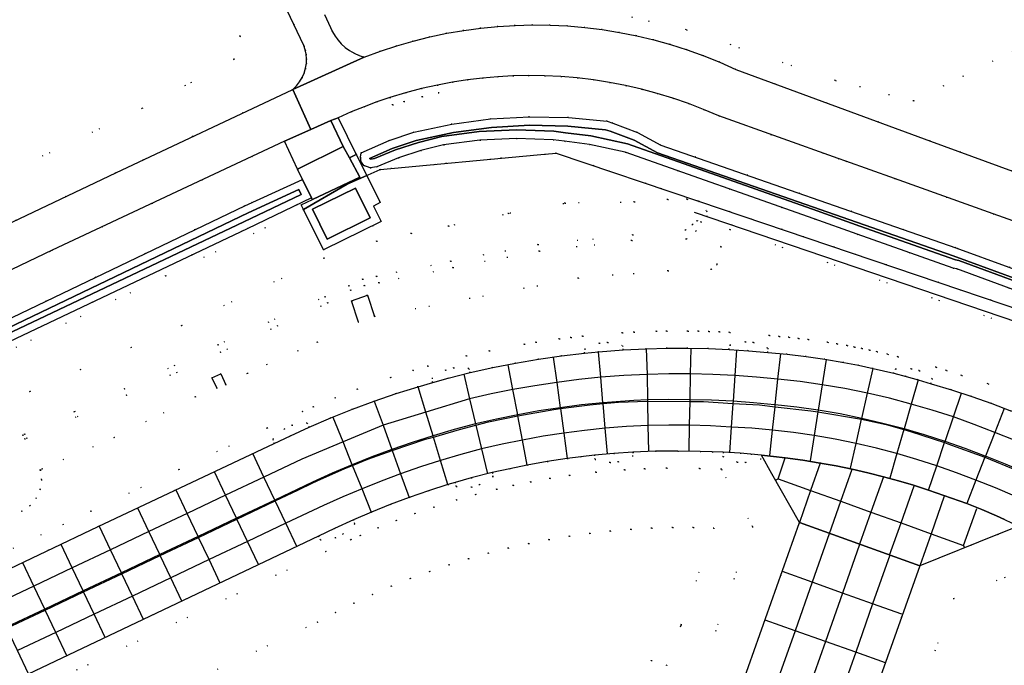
# Model space of a CAD drawing. Header units: metres. Extents: x 174791 to 179073, y 406431 to 409043.
# Tile 177 of 256: x 176358 to 176474, y 408339 to 408415. Entities that reach past the tile are written whole.
import ezdxf

# ---------------------------------------------------------------- set-up
doc = ezdxf.new("R2010")
doc.units = ezdxf.units.M
doc.linetypes.add('DOT', pattern=[6.35, 0, -6.35])
for name, color, linetype in [('ondersteunendwaterdeel_oever_slootkant', 254, 'Continuous'), ('panden', 254, 'Continuous'), ('scheiding_doorgang', 254, 'Continuous'), ('scheiding_faunaraster', 254, 'Continuous'), ('scheiding_hek', 254, 'Continuous'), ('scheiding_muur', 254, 'Continuous'), ('terreindeelbegroeid', 254, 'DOT'), ('terreindeelonbegroeid', 254, 'DOT'), ('waterdeel', 254, 'Continuous'), ('wegdeel_rijbaan', 254, 'Continuous'), ('wegdeel_rolbaan', 254, 'Continuous'), ('wegdeel_voetpad', 254, 'Continuous'), ('weginrichtingselement_markering_vliegtuigverharding', 254, 'Continuous'), ('weginrichtingselement_voeg_vliegtuigverharding', 254, 'Continuous')]:
    doc.layers.add(name, color=color, linetype=linetype)

msp = doc.modelspace()

# ---------------------------------------------------------------- linework, layer by layer
at = {"layer": 'ondersteunendwaterdeel_oever_slootkant'}
for points in [[(176479.51, 408381.389, 0), (176468.17, 408385.577, 0), (176467.758, 408385.647, 0), (176456.511, 408389.625, 0), (176451.501, 408391.397, 0), (176429.37, 408399.225, 0), (176425.173, 408400.12, 0), (176422.235, 408400.488, 0), (176420.916, 408400.653, 0), (176416.628, 408400.821, 0), (176412.342, 408400.622, 0), (176408.088, 408400.058, 0), (176405.423, 408399.393, 0), (176402.814, 408398.538, 0), (176400.273, 408397.497, 0), (176399.498, 408397.385, 0), (176398.758, 408397.64, 0), (176398.456, 408398.086, 0), (176398.347, 408398.615, 0), (176398.449, 408399.144, 0), (176401.721, 408400.58, 0), (176404.618, 408401.553, 0), (176409.076, 408402.499, 0), (176413.594, 408403.102, 0), (176418.144, 408403.358, 0), (176422.701, 408403.265, 0), (176427.237, 408402.825, 0), (176427.928, 408402.619, 0), (176430.817, 408401.51, 0), (176433.545, 408400.047, 0), (176468.086, 408388.018, 0), (176480.485, 408383.514, 0)], [(176479.51, 408381.39, 0), (176468.17, 408385.577, 0), (176467.758, 408385.647, 0), (176456.511, 408389.625, 0), (176451.501, 408391.397, 0), (176429.37, 408399.225, 0), (176425.173, 408400.12, 0), (176422.235, 408400.488, 0), (176420.916, 408400.653, 0), (176416.628, 408400.821, 0), (176412.342, 408400.622, 0), (176408.088, 408400.058, 0), (176405.423, 408399.393, 0), (176402.814, 408398.538, 0), (176400.273, 408397.497, 0), (176399.498, 408397.385, 0), (176398.758, 408397.64, 0), (176398.456, 408398.086, 0), (176398.347, 408398.615, 0), (176398.449, 408399.144, 0), (176401.721, 408400.58, 0), (176404.618, 408401.553, 0), (176409.076, 408402.499, 0), (176413.594, 408403.102, 0), (176418.144, 408403.358, 0), (176422.701, 408403.265, 0), (176427.237, 408402.825, 0), (176427.928, 408402.619, 0), (176430.817, 408401.51, 0), (176433.545, 408400.047, 0), (176468.086, 408388.018, 0), (176480.485, 408383.514, 0)], [(176480.144, 408382.574, 0), (176467.751, 408387.076, 0), (176433.142, 408399.128, 0), (176430.4, 408400.599, 0), (176427.606, 408401.672, 0), (176427.044, 408401.839, 0), (176422.642, 408402.266, 0), (176418.162, 408402.357, 0), (176413.688, 408402.106, 0), (176409.246, 408401.513, 0), (176404.882, 408400.587, 0), (176402.082, 408399.646, 0), (176399.409, 408398.473, 0), (176399.595, 408398.409, 0), (176400.008, 408398.469, 0), (176402.468, 408399.477, 0), (176405.146, 408400.354, 0), (176407.901, 408401.042, 0), (176412.253, 408401.619, 0), (176416.624, 408401.822, 0), (176420.998, 408401.651, 0), (176422.359, 408401.48, 0), (176425.34, 408401.107, 0), (176429.642, 408400.189, 0), (176451.834, 408392.34, 0), (176456.845, 408390.568, 0), (176465.122, 408387.64, 0), (176468.01, 408386.619, 0), (176468.429, 408386.547, 0), (176479.856, 408382.328, 0)], [(176480.144, 408382.574, 0), (176467.751, 408387.076, 0), (176433.142, 408399.129, 0), (176430.4, 408400.599, 0), (176427.606, 408401.672, 0), (176427.044, 408401.839, 0), (176422.642, 408402.266, 0), (176418.162, 408402.357, 0), (176413.688, 408402.106, 0), (176409.246, 408401.513, 0), (176404.882, 408400.587, 0), (176402.082, 408399.646, 0), (176399.409, 408398.473, 0), (176399.595, 408398.409, 0), (176400.008, 408398.469, 0), (176402.468, 408399.477, 0), (176405.146, 408400.355, 0), (176407.901, 408401.042, 0), (176412.253, 408401.619, 0), (176416.624, 408401.822, 0), (176420.998, 408401.651, 0), (176422.359, 408401.48, 0), (176425.34, 408401.107, 0), (176429.642, 408400.189, 0), (176451.834, 408392.34, 0), (176456.845, 408390.568, 0), (176465.122, 408387.64, 0), (176468.01, 408386.619, 0), (176468.429, 408386.547, 0), (176479.856, 408382.328, 0)]]:
    msp.add_polyline3d(points, dxfattribs=at)
for points in [[(176392.63, 408393.859, 0), (176385.085, 408390.263, 0), (176349.46, 408373.365, 0), (176343.822, 408370.862, 0), (176342.93, 408370.785, 0), (176342.216, 408371.883, 0), (176342.731, 408372.761, 0), (176349.812, 408376.147, 0), (176384.816, 408392.943, 0), (176391.567, 408396.019, 0)], [(176343.595, 408371.746, 0), (176349.084, 408374.183, 0), (176384.698, 408391.076, 0), (176391.42, 408394.279, 0), (176391.145, 408394.838, 0), (176385.197, 408392.128, 0), (176350.201, 408375.335, 0), (176343.368, 408372.068, 0), (176343.274, 408371.907, 0), (176343.39, 408371.728, 0)]]:
    msp.add_polyline3d(points, close=True, dxfattribs=at)
at = {"layer": 'panden'}
msp.add_polyline3d([(176394.467, 408389.048, 0), (176392.754, 408392.53, 0), (176397.777, 408394.993, 0), (176399.489, 408391.512, 0)], close=True, dxfattribs=at)
at = {"layer": 'scheiding_doorgang'}
msp.add_line((176396.815, 408395.459), (176400.652, 408397.191), dxfattribs=at)
at = {"layer": 'scheiding_faunaraster'}
msp.add_line((176435.923, 408343.929), (176435.822, 408343.717), dxfattribs=at)
at = {"layer": 'scheiding_hek'}
msp.add_polyline3d([(176400.652, 408397.191, 0), (176419.053, 408398.891, 0), (176421.28, 408399.097, 0), (176437.945, 408393.495, 0), (176496.634, 408373.635, 0), (176510.12, 408371.743, 0), (176514.884, 408370.033, 0), (176576.226, 408348.01, 0), (176576.894, 408347.784, 0), (176577.148, 408347.061, 0), (176584.676, 408328.561, 0), (176584.804, 408328.247, 0)], dxfattribs=at)
at = {"layer": 'scheiding_muur'}
for points in [[(176437.415, 408392.201, 0), (176496.058, 408372.249, 0), (176509.967, 408370.384, 0), (176514.413, 408368.782, 0), (176575.811, 408346.658, 0), (176583.805, 408326.046, 0)], [(176398.149, 408379.318, 0), (176397.32, 408381.816, 0), (176399.169, 408382.465, 0), (176400.011, 408379.989, 0)], [(176381.567, 408371.59, 0), (176380.962, 408372.806, 0), (176382.032, 408373.292, 0), (176382.583, 408371.989, 0)]]:
    msp.add_polyline3d(points, dxfattribs=at)
at = {"layer": 'terreindeelbegroeid'}
for points in [[(176495.463, 408421.472, 0), (176463.135, 408405.212, 0), (176453.961, 408407.602, 0), (176436.532, 408413.538, 0), (176425.775, 408416.016, 0), (176417.573, 408416.615, 0), (176407.886, 408416.989, 0), (176403.784, 408427.834, 0), (176422.111, 408436.779, 0), (176470.574, 408458.703, 0), (176472.262, 408458.839, 0), (176500, 408471.92, 0)], [(176425.775, 408416.016, 0), (176436.532, 408413.538, 0), (176453.961, 408407.602, 0), (176463.135, 408405.212, 0), (176495.463, 408421.472, 0)], [(176387.791, 408420.009, 0), (176391.741, 408411.688, 0), (176391.904, 408411.185, 0), (176392.008, 408410.666, 0), (176392.051, 408410.139, 0), (176392.033, 408409.611, 0), (176391.94, 408409.031, 0), (176391.773, 408408.467, 0), (176391.534, 408407.93, 0), (176391.228, 408407.428, 0), (176390.86, 408406.97, 0), (176390.436, 408406.563, 0), (176369.708, 408396.8, 0), (176342.364, 408383.797, 0)], [(176382.205, 408418.081, 0), (176384.279, 408412.769, 0), (176383.562, 408410.056, 0), (176372.819, 408404.343, 0), (176321.215, 408379.675, 0), (176315.047, 408381.635, 0), (176311.866, 408386.832, 0), (176298.316, 408382.454, 0), (176294.475, 408384.724, 0), (176261.837, 408368.054, 0), (176261.134, 408362.843, 0), (176258.166, 408357.312, 0), (176239.745, 408349.548, 0), (176235.18, 408353.67, 0), (176211.068, 408338.621, 0), (176207.428, 408333.726, 0), (176185.668, 408316.967, 0), (176168.293, 408306.439, 0), (176137.384, 408292.176, 0), (176068.718, 408257.561, 0)], [(176068.718, 408257.561, 0), (176137.384, 408292.176, 0), (176168.293, 408306.439, 0), (176185.668, 408316.967, 0), (176207.428, 408333.726, 0), (176211.068, 408338.621, 0), (176235.18, 408353.67, 0), (176239.745, 408349.548, 0), (176258.166, 408357.312, 0), (176261.134, 408362.843, 0), (176261.837, 408368.054, 0), (176294.475, 408384.724, 0), (176298.316, 408382.454, 0), (176311.866, 408386.832, 0), (176315.047, 408381.635, 0), (176321.215, 408379.675, 0), (176372.819, 408404.343, 0), (176383.562, 408410.056, 0), (176384.279, 408412.769, 0), (176382.205, 408418.081, 0)], [(176474.706, 408396.978, 0), (176465.117, 408400.492, 0), (176442.317, 408408.901, 0), (176440.447, 408409.732, 0), (176438.547, 408410.493, 0), (176436.62, 408411.184, 0), (176434.669, 408411.803, 0), (176432.696, 408412.35, 0), (176430.705, 408412.824, 0), (176428.698, 408413.224, 0), (176426.677, 408413.549, 0), (176424.645, 408413.8, 0), (176422.606, 408413.975, 0), (176420.561, 408414.076, 0), (176418.515, 408414.1, 0), (176416.468, 408414.049, 0), (176414.458, 408413.926, 0), (176412.453, 408413.729, 0), (176410.456, 408413.459, 0), (176408.471, 408413.118, 0), (176406.499, 408412.704, 0), (176404.544, 408412.219, 0), (176402.607, 408411.663, 0), (176400.692, 408411.038, 0), (176398.786, 408410.338, 0), (176398.204, 408410.533, 0), (176397.631, 408410.786, 0), (176397.089, 408411.1, 0), (176396.584, 408411.47, 0), (176396.121, 408411.892, 0), (176395.735, 408412.326, 0), (176395.394, 408412.797, 0), (176395.103, 408413.299, 0), (176394.153, 408415.321, 0)], [(176480.485, 408383.514, 0), (176468.086, 408388.018, 0), (176433.545, 408400.047, 0), (176430.817, 408401.51, 0), (176427.928, 408402.619, 0), (176427.237, 408402.825, 0), (176422.701, 408403.265, 0), (176418.144, 408403.358, 0), (176413.594, 408403.102, 0), (176409.076, 408402.499, 0), (176404.618, 408401.553, 0), (176401.721, 408400.58, 0), (176398.449, 408399.144, 0), (176397.875, 408398.946, 0), (176395.737, 408403.243, 0), (176397.288, 408403.924, 0), (176398.781, 408404.53, 0), (176400.292, 408405.091, 0), (176401.818, 408405.606, 0), (176402.129, 408404.734, 0), (176403.465, 408405.123, 0), (176405.611, 408405.705, 0), (176407.553, 408406.129, 0), (176407.374, 408407.067, 0), (176409.126, 408407.399, 0), (176410.889, 408407.673, 0), (176412.66, 408407.888, 0), (176414.437, 408408.045, 0), (176416.219, 408408.142, 0), (176418.002, 408408.18, 0), (176419.916, 408408.155, 0), (176421.828, 408408.062, 0), (176423.735, 408407.902, 0), (176425.635, 408407.673, 0), (176427.526, 408407.377, 0), (176429.405, 408407.014, 0), (176431.27, 408406.584, 0), (176433.119, 408406.088, 0), (176434.949, 408405.527, 0), (176436.758, 408404.901, 0), (176438.543, 408404.211, 0), (176440.302, 408403.458, 0), (176454.287, 408398.469, 0), (176455.18, 408398.154, 0), (176460.877, 408396.143, 0), (176472.432, 408392.004, 0), (176486.741, 408386.943, 0)], [(176496.634, 408373.635, 0), (176437.945, 408393.495, 0), (176421.28, 408399.097, 0), (176400.652, 408397.191, 0), (176399.097, 408396.489, 0), (176397.875, 408398.946, 0), (176398.449, 408399.144, 0), (176398.347, 408398.615, 0), (176398.456, 408398.086, 0), (176398.758, 408397.64, 0), (176399.498, 408397.385, 0), (176400.273, 408397.497, 0), (176402.814, 408398.538, 0), (176405.423, 408399.393, 0), (176408.088, 408400.058, 0), (176412.342, 408400.622, 0), (176416.628, 408400.821, 0), (176420.916, 408400.653, 0), (176422.235, 408400.488, 0), (176425.173, 408400.12, 0), (176429.37, 408399.225, 0), (176451.501, 408391.397, 0), (176456.511, 408389.625, 0), (176467.758, 408385.647, 0), (176468.17, 408385.577, 0), (176479.51, 408381.389, 0)], [(176342.3, 408368.857, 0), (176375.559, 408384.758, 0), (176391.684, 408392.511, 0), (176394.016, 408387.768, 0), (176400.78, 408391.086, 0), (176399.893, 408392.898, 0), (176400.674, 408393.32, 0), (176399.097, 408396.489, 0), (176400.652, 408397.191, 0), (176421.28, 408399.097, 0), (176437.945, 408393.495, 0), (176436.601, 408393.71, 0), (176434.335, 408393.664, 0), (176430.425, 408393.4, 0), (176422.326, 408393.249, 0), (176415.713, 408392.04, 0), (176408.7, 408390.558, 0), (176404.314, 408389.709, 0), (176400.268, 408388.787, 0), (176394.088, 408386.803, 0), (176377.434, 408378.936, 0), (176359.663, 408371.211, 0), (176357.319, 408370.228, 0)], [(176357.319, 408370.228, 0), (176359.663, 408371.211, 0), (176377.434, 408378.936, 0), (176394.088, 408386.803, 0), (176400.268, 408388.787, 0), (176404.314, 408389.709, 0), (176408.7, 408390.558, 0), (176415.713, 408392.04, 0), (176422.326, 408393.249, 0), (176430.425, 408393.4, 0), (176434.335, 408393.664, 0), (176436.601, 408393.71, 0), (176437.945, 408393.495, 0), (176438.893, 408392.343, 0), (176438.95, 408391.679, 0), (176441.874, 408390.684, 0), (176441.606, 408390.167, 0), (176440.557, 408388.147, 0), (176440.116, 408386.072, 0), (176439.434, 408385.499, 0), (176434.379, 408385.339, 0), (176423.864, 408384.485, 0), (176400.011, 408379.989, 0), (176399.169, 408382.465, 0), (176397.32, 408381.816, 0), (176398.149, 408379.318, 0), (176393.315, 408376.995, 0), (176385.117, 408373.337, 0), (176382.583, 408371.989, 0), (176382.032, 408373.292, 0), (176380.962, 408372.806, 0), (176381.567, 408371.59, 0), (176379.027, 408370.604, 0), (176369.525, 408365.816, 0), (176361.1, 408362.166, 0), (176360.886, 408362.014, 0), (176355.207, 408361.849, 0)], [(176356.694, 408364.796, 0), (176359.069, 408365.656, 0), (176359.306, 408365.742, 0), (176370.97, 408370.77, 0), (176381.98, 408375.803, 0), (176394.531, 408381.581, 0), (176397.211, 408383.065, 0), (176398.828, 408383.611, 0), (176400.54, 408383.942, 0), (176409.18, 408385.702, 0), (176419.305, 408387.637, 0), (176430.124, 408388.873, 0), (176436.516, 408389.051, 0), (176437.656, 408389.993, 0), (176438.271, 408391.046, 0), (176437.774, 408391.217, 0), (176437.252, 408390.753, 0), (176436.425, 408390.092, 0), (176430.237, 408389.531, 0), (176419.138, 408388.394, 0), (176408.937, 408386.449, 0), (176400.276, 408384.677, 0), (176398.604, 408384.355, 0), (176397.011, 408383.558, 0), (176394.215, 408382.305, 0), (176381.686, 408376.667, 0), (176370.73, 408371.508, 0), (176359.041, 408366.205, 0), (176358.839, 408366.117, 0), (176354.083, 408364.035, 0)], [(176354.083, 408364.035, 0), (176358.839, 408366.117, 0), (176359.041, 408366.205, 0), (176370.73, 408371.508, 0), (176381.686, 408376.667, 0), (176394.215, 408382.305, 0), (176397.011, 408383.558, 0), (176398.604, 408384.355, 0), (176400.276, 408384.677, 0), (176408.937, 408386.449, 0), (176419.138, 408388.394, 0), (176430.237, 408389.531, 0), (176436.425, 408390.092, 0), (176437.252, 408390.753, 0), (176437.774, 408391.217, 0), (176438.271, 408391.046, 0), (176437.656, 408389.993, 0), (176436.516, 408389.051, 0), (176430.124, 408388.873, 0), (176419.305, 408387.637, 0), (176409.18, 408385.702, 0), (176400.54, 408383.942, 0), (176398.828, 408383.611, 0), (176397.211, 408383.065, 0), (176394.531, 408381.581, 0), (176381.98, 408375.803, 0), (176370.97, 408370.77, 0), (176359.306, 408365.742, 0), (176359.069, 408365.656, 0), (176356.694, 408364.796, 0)], [(176348.219, 408352.76, 0), (176358.719, 408357.206, 0), (176359.67, 408357.849, 0), (176360.407, 408358.728, 0), (176360.874, 408359.776, 0), (176361.037, 408360.912, 0), (176360.886, 408362.014, 0), (176361.1, 408362.166, 0), (176369.525, 408365.816, 0), (176379.027, 408370.604, 0), (176381.567, 408371.59, 0), (176380.962, 408372.806, 0), (176382.032, 408373.292, 0), (176382.583, 408371.989, 0), (176385.117, 408373.337, 0), (176393.315, 408376.995, 0), (176398.149, 408379.318, 0), (176397.32, 408381.816, 0), (176399.169, 408382.465, 0), (176400.011, 408379.989, 0), (176423.864, 408384.485, 0), (176434.379, 408385.339, 0), (176439.434, 408385.499, 0), (176440.116, 408386.072, 0), (176440.557, 408388.147, 0), (176441.606, 408390.167, 0), (176495.878, 408371.794, 0)], [(176357.706, 408352.892, 0), (176366.806, 408357.217, 0), (176377.11, 408362.078, 0), (176387.414, 408366.94, 0), (176391.575, 408368.871, 0), (176392.842, 408369.416, 0), (176395.402, 408370.478, 0), (176398, 408371.48, 0), (176401.91, 408372.859, 0), (176404.533, 408373.686, 0), (176406.261, 408374.192, 0), (176410.76, 408375.367, 0), (176413.442, 408375.97, 0), (176417.53, 408376.742, 0), (176418.898, 408376.976, 0), (176421.644, 408377.373, 0), (176423.009, 408377.534, 0), (176424.374, 408377.696, 0), (176429.035, 408378.087, 0), (176430.396, 408378.154, 0), (176432.991, 408378.252, 0), (176434.225, 408378.283, 0), (176436.693, 408378.288, 0), (176437.926, 408378.262, 0), (176439.159, 408378.237, 0), (176440.38, 408378.184, 0), (176441.602, 408378.131, 0), (176446.248, 408377.773, 0), (176447.389, 408377.666, 0), (176448.53, 408377.56, 0), (176449.663, 408377.426, 0), (176450.796, 408377.292, 0), (176453.055, 408376.968, 0), (176454.168, 408376.78, 0), (176455.329, 408376.585, 0), (176456.204, 408376.416, 0), (176457.079, 408376.246, 0), (176457.963, 408376.058, 0), (176458.847, 408375.869, 0), (176460.068, 408375.578, 0), (176461.289, 408375.286, 0), (176465.754, 408374.04, 0), (176466.956, 408373.678, 0), (176468.768, 408373.101, 0), (176471.85, 408372.12, 0), (176476.041, 408370.532, 0)], [(176476.041, 408370.532, 0), (176471.85, 408372.12, 0), (176468.768, 408373.101, 0), (176466.956, 408373.678, 0), (176465.754, 408374.04, 0), (176461.289, 408375.286, 0), (176460.068, 408375.578, 0), (176458.847, 408375.869, 0), (176457.963, 408376.058, 0), (176457.079, 408376.246, 0), (176456.204, 408376.416, 0), (176455.329, 408376.585, 0), (176454.168, 408376.78, 0), (176453.055, 408376.968, 0), (176450.796, 408377.292, 0), (176449.663, 408377.426, 0), (176448.53, 408377.56, 0), (176447.389, 408377.666, 0), (176446.248, 408377.773, 0), (176441.602, 408378.131, 0), (176440.38, 408378.184, 0), (176439.159, 408378.237, 0), (176437.926, 408378.262, 0), (176436.693, 408378.288, 0), (176434.225, 408378.283, 0), (176432.991, 408378.252, 0), (176430.396, 408378.154, 0), (176429.035, 408378.087, 0), (176424.374, 408377.696, 0), (176423.009, 408377.534, 0), (176421.644, 408377.373, 0), (176418.898, 408376.976, 0), (176417.53, 408376.742, 0), (176413.442, 408375.97, 0), (176410.76, 408375.367, 0), (176406.261, 408374.192, 0), (176404.533, 408373.686, 0), (176401.91, 408372.859, 0), (176398, 408371.48, 0), (176395.402, 408370.478, 0), (176392.842, 408369.416, 0), (176391.575, 408368.871, 0), (176387.414, 408366.94, 0), (176377.11, 408362.078, 0), (176366.806, 408357.217, 0), (176357.706, 408352.892, 0)], [(176474.594, 408368.924, 0), (176472.268, 408369.807, 0), (176469.923, 408370.635, 0), (176467.558, 408371.408, 0), (176465.177, 408372.125, 0), (176465.307, 408372.703, 0), (176463.788, 408373.653, 0), (176462.842, 408373.882, 0), (176461.012, 408373.848, 0), (176460.825, 408373.341, 0), (176458.406, 408373.918, 0), (176456.68, 408374.286, 0), (176454.949, 408374.621, 0), (176452.747, 408374.992, 0), (176450.537, 408375.309, 0), (176448.32, 408375.571, 0), (176446.062, 408375.782, 0), (176446.038, 408376.284, 0), (176444.376, 408376.953, 0), (176443.404, 408377.013, 0), (176441.608, 408376.658, 0), (176441.515, 408376.133, 0), (176439.095, 408376.238, 0), (176436.674, 408376.288, 0), (176434.252, 408376.283, 0), (176431.831, 408376.222, 0), (176429.133, 408376.089, 0), (176429.043, 408376.573, 0), (176427.293, 408376.955, 0), (176426.325, 408376.851, 0), (176424.613, 408376.202, 0), (176424.609, 408375.71, 0), (176421.905, 408375.39, 0), (176419.21, 408375, 0), (176416.526, 408374.541, 0), (176413.855, 408374.013, 0), (176411.198, 408373.416, 0), (176411.047, 408373.888, 0), (176409.258, 408373.97, 0), (176408.321, 408373.705, 0), (176406.743, 408372.778, 0), (176406.824, 408372.273, 0), (176405.115, 408371.772, 0), (176402.536, 408370.959, 0), (176399.979, 408370.081, 0), (176397.415, 408369.13, 0), (176394.877, 408368.114, 0), (176392.365, 408367.034, 0), (176392.122, 408367.503, 0), (176390.347, 408367.26, 0), (176389.473, 408366.83, 0), (176388.089, 408365.632, 0), (176388.267, 408365.131, 0), (176367.662, 408355.409, 0), (176349.465, 408346.76, 0)], [(176354.656, 408335.894, 0), (176393.44, 408354.287, 0), (176393.67, 408353.848, 0), (176395.444, 408354.098, 0), (176396.316, 408354.532, 0), (176397.696, 408355.735, 0), (176397.529, 408356.198, 0), (176399.656, 408357.106, 0), (176401.853, 408357.984, 0), (176404.071, 408358.81, 0), (176406.328, 408359.59, 0), (176408.603, 408360.317, 0), (176409.439, 408360.569, 0), (176409.584, 408360.105, 0), (176411.374, 408360.033, 0), (176412.31, 408360.304, 0), (176413.882, 408361.241, 0), (176413.801, 408361.722, 0), (176415.845, 408362.183, 0), (176417.898, 408362.599, 0), (176420.231, 408363.018, 0), (176422.573, 408363.379, 0), (176424.153, 408363.587, 0), (176425.754, 408363.769, 0), (176425.833, 408363.276, 0), (176427.581, 408362.888, 0), (176428.55, 408362.988, 0), (176430.264, 408363.631, 0), (176430.27, 408364.112, 0), (176432.886, 408364.216, 0), (176435.504, 408364.249, 0), (176438.122, 408364.212, 0), (176439.521, 408364.156, 0), (176440.633, 408362.11, 0), (176438.068, 408362.213, 0), (176434.22, 408362.233, 0), (176431.644, 408362.166, 0), (176429.284, 408362.045, 0), (176425.929, 408361.777, 0), (176422.856, 408361.399, 0), (176420.56, 408361.045, 0), (176418.273, 408360.634, 0), (176416.264, 408360.227, 0), (176414.291, 408359.783, 0), (176411.843, 408359.164, 0), (176409.606, 408358.53, 0), (176406.959, 408357.692, 0), (176404.747, 408356.927, 0), (176402.573, 408356.118, 0), (176400.42, 408355.257, 0), (176398.357, 408354.377, 0), (176397.261, 408353.879, 0), (176394.309, 408352.485, 0), (176360.592, 408336.479, 0)], [(176438.061, 408337.864, 0), (176444.278, 408355.404, 0), (176440.633, 408362.11, 0), (176439.521, 408364.156, 0), (176440.821, 408364.104, 0), (176440.807, 408363.603, 0), (176442.476, 408362.954, 0), (176443.449, 408362.906, 0), (176445.241, 408363.281, 0), (176445.334, 408363.748, 0), (176446.541, 408361.594, 0), (176449.748, 408355.87, 0), (176441.131, 408331.559, 0)], [(176360.592, 408336.479, 0), (176394.309, 408352.485, 0), (176397.261, 408353.879, 0), (176398.357, 408354.377, 0), (176400.42, 408355.257, 0), (176402.573, 408356.118, 0), (176404.747, 408356.927, 0), (176406.959, 408357.692, 0), (176409.606, 408358.53, 0), (176411.843, 408359.164, 0), (176414.291, 408359.783, 0), (176416.264, 408360.227, 0), (176418.273, 408360.634, 0), (176420.56, 408361.045, 0), (176422.856, 408361.399, 0), (176425.929, 408361.777, 0), (176429.284, 408362.045, 0), (176431.644, 408362.166, 0), (176434.22, 408362.233, 0), (176438.068, 408362.213, 0), (176440.633, 408362.11, 0), (176444.278, 408355.404, 0), (176438.061, 408337.864, 0)], [(176355.207, 408361.849, 0), (176360.886, 408362.014, 0), (176361.037, 408360.912, 0), (176360.874, 408359.776, 0), (176360.407, 408358.728, 0), (176359.67, 408357.849, 0), (176358.719, 408357.206, 0), (176348.219, 408352.76, 0)], [(176356.985, 408327.027, 0), (176393.325, 408344.233, 0), (176395.445, 408345.369, 0), (176397.594, 408346.446, 0), (176399.772, 408347.465, 0), (176401.977, 408348.424, 0), (176404.207, 408349.323, 0), (176406.461, 408350.161, 0), (176408.737, 408350.938, 0), (176411.033, 408351.652, 0), (176413.348, 408352.304, 0), (176415.679, 408352.892, 0), (176418.046, 408353.421, 0), (176420.427, 408353.885, 0), (176422.82, 408354.284, 0), (176425.223, 408354.617, 0), (176427.633, 408354.884, 0), (176430.051, 408355.085, 0), (176432.473, 408355.219, 0), (176434.898, 408355.287, 0), (176437.323, 408355.288, 0), (176439.748, 408355.223, 0), (176435.923, 408343.929, 0), (176435.822, 408343.717, 0), (176434.232, 408339.15, 0), (176432.414, 408339.76, 0), (176424.472, 408319.381, 0)], [(176434.232, 408339.15, 0), (176435.822, 408343.717, 0), (176435.923, 408343.929, 0), (176439.748, 408355.223, 0), (176437.323, 408355.288, 0), (176434.898, 408355.287, 0), (176432.473, 408355.219, 0), (176430.051, 408355.085, 0), (176427.633, 408354.884, 0), (176425.223, 408354.617, 0), (176422.82, 408354.284, 0), (176420.427, 408353.885, 0), (176418.046, 408353.421, 0), (176415.679, 408352.892, 0), (176413.348, 408352.304, 0), (176411.033, 408351.652, 0), (176408.737, 408350.938, 0), (176406.461, 408350.161, 0), (176404.207, 408349.323, 0), (176401.977, 408348.424, 0), (176399.772, 408347.465, 0), (176397.594, 408346.446, 0), (176395.445, 408345.369, 0), (176393.325, 408344.233, 0), (176356.985, 408327.027, 0)], [(176455.245, 408326.544, 0), (176463.853, 408350.804, 0), (176472.965, 408354.485, 0), (176475.417, 408355.476, 0)], [(176478.835, 408351.527, 0), (176467.813, 408347.011, 0), (176461.636, 408329.603, 0)], [(176485.776, 408338.051, 0), (176473.601, 408334.398, 0), (176467.099, 408327.688, 0), (176461.636, 408329.603, 0), (176467.813, 408347.011, 0), (176478.835, 408351.527, 0)], [(176424.472, 408319.381, 0), (176432.414, 408339.76, 0), (176434.232, 408339.15, 0)]]:
    msp.add_polyline3d(points, dxfattribs=at)
for points in [[(176342.731, 408372.761, 0), (176340.84, 408371.918, 0), (176339.006, 408375.765, 0), (176338.68, 408376.488, 0), (176362.266, 408387.743, 0), (176389.478, 408400.486, 0), (176390.988, 408397.233, 0), (176391.567, 408396.019, 0), (176384.816, 408392.943, 0), (176349.812, 408376.147, 0)], [(176392.728, 408393.676, 0), (176391.415, 408393.057, 0), (176391.684, 408392.511, 0), (176375.559, 408384.758, 0), (176342.3, 408368.857, 0), (176340.84, 408371.918, 0), (176342.731, 408372.761, 0), (176342.216, 408371.883, 0), (176342.93, 408370.785, 0), (176343.822, 408370.862, 0), (176349.46, 408373.365, 0), (176385.085, 408390.263, 0), (176392.63, 408393.859, 0)]]:
    msp.add_polyline3d(points, close=True, dxfattribs=at)
at = {"layer": 'terreindeelonbegroeid'}
for points in [[(176401.818, 408405.606, 0), (176403.652, 408406.159, 0), (176405.505, 408406.646, 0), (176407.374, 408407.067, 0), (176407.553, 408406.129, 0), (176405.611, 408405.705, 0), (176403.465, 408405.123, 0), (176402.129, 408404.734, 0)], [(176446.038, 408376.284, 0), (176446.062, 408375.782, 0), (176443.777, 408375.984, 0), (176441.515, 408376.133, 0), (176441.608, 408376.658, 0), (176443.404, 408377.013, 0), (176444.376, 408376.953, 0)], [(176429.133, 408376.089, 0), (176426.243, 408375.87, 0), (176424.609, 408375.71, 0), (176424.613, 408376.202, 0), (176426.325, 408376.851, 0), (176427.293, 408376.955, 0), (176429.043, 408376.573, 0)], [(176411.198, 408373.416, 0), (176408.633, 408372.769, 0), (176406.824, 408372.273, 0), (176406.743, 408372.778, 0), (176408.321, 408373.705, 0), (176409.258, 408373.97, 0), (176411.047, 408373.888, 0)], [(176465.307, 408372.703, 0), (176465.177, 408372.125, 0), (176463.646, 408372.579, 0), (176462.239, 408372.972, 0), (176460.825, 408373.341, 0), (176461.012, 408373.848, 0), (176462.842, 408373.882, 0), (176463.788, 408373.653, 0)], [(176392.365, 408367.034, 0), (176390.176, 408366.032, 0), (176388.267, 408365.131, 0), (176388.089, 408365.632, 0), (176389.473, 408366.83, 0), (176390.347, 408367.26, 0), (176392.122, 408367.503, 0)], [(176425.754, 408363.769, 0), (176428.018, 408363.968, 0), (176430.27, 408364.112, 0), (176430.264, 408363.631, 0), (176428.55, 408362.988, 0), (176427.581, 408362.888, 0), (176425.833, 408363.276, 0)], [(176445.241, 408363.281, 0), (176443.449, 408362.906, 0), (176442.476, 408362.954, 0), (176440.807, 408363.603, 0), (176440.821, 408364.104, 0), (176442.827, 408364.012, 0), (176444.083, 408363.9, 0), (176445.334, 408363.748, 0)], [(176409.439, 408360.569, 0), (176411.329, 408361.097, 0), (176413.801, 408361.722, 0), (176413.882, 408361.241, 0), (176412.31, 408360.304, 0), (176411.374, 408360.033, 0), (176409.584, 408360.105, 0)], [(176393.44, 408354.287, 0), (176395.317, 408355.192, 0), (176397.529, 408356.198, 0), (176397.696, 408355.735, 0), (176396.316, 408354.532, 0), (176395.444, 408354.098, 0), (176393.67, 408353.848, 0)]]:
    msp.add_polyline3d(points, close=True, dxfattribs=at)
msp.add_polyline3d([(176495.878, 408371.794, 0), (176441.606, 408390.167, 0), (176441.874, 408390.684, 0), (176438.95, 408391.679, 0), (176438.893, 408392.343, 0), (176437.945, 408393.495, 0), (176496.634, 408373.635, 0)], dxfattribs=at)
at = {"layer": 'waterdeel'}
msp.add_polyline3d([(176479.856, 408382.328, 0), (176468.429, 408386.547, 0), (176468.01, 408386.619, 0), (176465.122, 408387.64, 0), (176456.845, 408390.568, 0), (176451.834, 408392.34, 0), (176429.642, 408400.189, 0), (176425.34, 408401.107, 0), (176422.359, 408401.48, 0), (176420.998, 408401.651, 0), (176416.624, 408401.822, 0), (176412.253, 408401.619, 0), (176407.901, 408401.042, 0), (176405.146, 408400.354, 0), (176402.468, 408399.477, 0), (176400.008, 408398.469, 0), (176399.595, 408398.409, 0), (176399.409, 408398.473, 0), (176402.082, 408399.646, 0), (176404.882, 408400.587, 0), (176409.246, 408401.513, 0), (176413.688, 408402.106, 0), (176418.162, 408402.357, 0), (176422.642, 408402.266, 0), (176427.044, 408401.839, 0), (176427.606, 408401.672, 0), (176430.4, 408400.599, 0), (176433.142, 408399.128, 0), (176467.751, 408387.076, 0), (176480.144, 408382.574, 0)], dxfattribs=at)
msp.add_polyline3d([(176343.595, 408371.746, 0), (176343.39, 408371.728, 0), (176343.274, 408371.907, 0), (176343.368, 408372.068, 0), (176350.201, 408375.335, 0), (176385.197, 408392.128, 0), (176391.145, 408394.838, 0), (176391.42, 408394.279, 0), (176384.698, 408391.076, 0), (176349.084, 408374.183, 0)], close=True, dxfattribs=at)
at = {"layer": 'wegdeel_rijbaan'}
for points in [[(176394.153, 408415.321, 0), (176395.103, 408413.299, 0), (176395.394, 408412.797, 0), (176395.735, 408412.326, 0), (176396.121, 408411.892, 0), (176396.584, 408411.47, 0), (176397.089, 408411.1, 0), (176397.631, 408410.786, 0), (176398.204, 408410.533, 0), (176398.786, 408410.338, 0), (176390.436, 408406.563, 0), (176390.86, 408406.97, 0), (176391.228, 408407.428, 0), (176391.534, 408407.93, 0), (176391.773, 408408.467, 0), (176391.94, 408409.031, 0), (176392.033, 408409.611, 0), (176392.051, 408410.139, 0), (176392.008, 408410.666, 0), (176391.904, 408411.185, 0), (176391.741, 408411.688, 0), (176387.791, 408420.009, 0)], [(176486.741, 408386.943, 0), (176472.432, 408392.004, 0), (176460.877, 408396.143, 0), (176455.18, 408398.154, 0), (176454.287, 408398.469, 0), (176440.302, 408403.458, 0), (176438.543, 408404.211, 0), (176436.758, 408404.901, 0), (176434.949, 408405.527, 0), (176433.119, 408406.088, 0), (176431.27, 408406.584, 0), (176429.405, 408407.014, 0), (176427.526, 408407.377, 0), (176425.635, 408407.673, 0), (176423.735, 408407.902, 0), (176421.828, 408408.062, 0), (176419.916, 408408.155, 0), (176418.002, 408408.18, 0), (176416.219, 408408.142, 0), (176414.437, 408408.045, 0), (176412.66, 408407.888, 0), (176410.889, 408407.673, 0), (176409.126, 408407.399, 0), (176407.374, 408407.067, 0), (176405.505, 408406.646, 0), (176403.652, 408406.159, 0), (176401.818, 408405.606, 0), (176400.292, 408405.091, 0), (176398.781, 408404.53, 0), (176397.288, 408403.924, 0), (176395.737, 408403.243, 0), (176394.892, 408402.906, 0), (176392.562, 408401.865, 0), (176390.436, 408406.563, 0), (176398.786, 408410.338, 0), (176400.692, 408411.038, 0), (176402.607, 408411.663, 0), (176404.544, 408412.219, 0), (176406.499, 408412.704, 0), (176408.471, 408413.118, 0), (176410.456, 408413.459, 0), (176412.453, 408413.729, 0), (176414.458, 408413.926, 0), (176416.468, 408414.049, 0), (176418.515, 408414.1, 0), (176420.561, 408414.076, 0), (176422.606, 408413.975, 0), (176424.645, 408413.8, 0), (176426.677, 408413.549, 0), (176428.698, 408413.224, 0), (176430.705, 408412.824, 0), (176432.696, 408412.35, 0), (176434.669, 408411.803, 0), (176436.62, 408411.184, 0), (176438.547, 408410.493, 0), (176440.447, 408409.732, 0), (176442.317, 408408.901, 0), (176465.117, 408400.492, 0), (176474.706, 408396.978, 0)]]:
    msp.add_polyline3d(points, dxfattribs=at)
for points in [[(176392.562, 408401.865, 0), (176389.478, 408400.486, 0), (176362.266, 408387.743, 0), (176338.68, 408376.488, 0), (176335.041, 408374.752, 0), (176326.28, 408370.571, 0), (176324.119, 408375.038, 0), (176342.364, 408383.797, 0), (176369.708, 408396.8, 0), (176390.436, 408406.563, 0)], [(176396.352, 408399.878, 0), (176390.988, 408397.233, 0), (176389.478, 408400.486, 0), (176392.562, 408401.865, 0), (176394.892, 408402.906, 0)], [(176397.067, 408398.544, 0), (176398.285, 408396.271, 0), (176392.728, 408393.676, 0), (176392.63, 408393.859, 0), (176391.567, 408396.019, 0), (176390.988, 408397.233, 0), (176396.352, 408399.878, 0)], [(176475.417, 408355.476, 0), (176472.965, 408354.485, 0), (176463.853, 408350.804, 0), (176449.748, 408355.87, 0), (176446.541, 408361.594, 0), (176445.334, 408363.748, 0), (176446.717, 408363.608, 0), (176448.097, 408363.447, 0), (176450.142, 408363.168, 0), (176452.18, 408362.842, 0), (176454.051, 408362.5, 0), (176455.914, 408362.118, 0), (176457.756, 408361.698, 0), (176459.589, 408361.239, 0), (176461.363, 408360.758, 0), (176463.127, 408360.241, 0), (176464.88, 408359.688, 0), (176469.337, 408358.096, 0), (176471.099, 408357.391, 0), (176472.846, 408356.65, 0), (176473.754, 408356.248, 0)], [(176463.853, 408350.804, 0), (176455.245, 408326.544, 0), (176458.548, 408325.386, 0), (176453.746, 408311.965, 0), (176453.072, 408310.082, 0), (176432.428, 408317.3, 0), (176433.101, 408319.183, 0), (176437.902, 408332.603, 0), (176437.915, 408332.64, 0), (176441.131, 408331.559, 0), (176449.748, 408355.87, 0)]]:
    msp.add_polyline3d(points, close=True, dxfattribs=at)
at = {"layer": 'wegdeel_rolbaan'}
for points in [[(176349.465, 408346.76, 0), (176367.662, 408355.409, 0), (176388.267, 408365.131, 0), (176390.176, 408366.032, 0), (176392.365, 408367.034, 0), (176394.877, 408368.114, 0), (176397.415, 408369.13, 0), (176399.979, 408370.081, 0), (176402.536, 408370.959, 0), (176405.115, 408371.772, 0), (176406.824, 408372.273, 0), (176408.633, 408372.769, 0), (176411.198, 408373.416, 0), (176413.855, 408374.013, 0), (176416.526, 408374.541, 0), (176419.21, 408375, 0), (176421.905, 408375.39, 0), (176424.609, 408375.71, 0), (176426.243, 408375.87, 0), (176429.133, 408376.089, 0), (176431.831, 408376.222, 0), (176434.252, 408376.283, 0), (176436.674, 408376.288, 0), (176439.095, 408376.238, 0), (176441.515, 408376.133, 0), (176443.777, 408375.984, 0), (176446.062, 408375.782, 0), (176448.32, 408375.571, 0), (176450.537, 408375.309, 0), (176452.747, 408374.992, 0), (176454.949, 408374.621, 0), (176456.68, 408374.286, 0), (176458.406, 408373.918, 0), (176460.825, 408373.341, 0), (176462.239, 408372.972, 0), (176463.646, 408372.579, 0), (176465.177, 408372.125, 0), (176467.558, 408371.408, 0), (176469.923, 408370.635, 0), (176472.268, 408369.807, 0), (176474.594, 408368.924, 0)], [(176473.754, 408356.248, 0), (176472.846, 408356.65, 0), (176471.099, 408357.391, 0), (176469.337, 408358.096, 0), (176464.88, 408359.688, 0), (176463.127, 408360.241, 0), (176461.363, 408360.758, 0), (176459.589, 408361.239, 0), (176457.756, 408361.698, 0), (176455.914, 408362.118, 0), (176454.051, 408362.5, 0), (176452.18, 408362.842, 0), (176450.142, 408363.168, 0), (176448.097, 408363.447, 0), (176446.717, 408363.608, 0), (176445.334, 408363.748, 0), (176444.083, 408363.9, 0), (176442.827, 408364.012, 0), (176440.821, 408364.104, 0), (176439.521, 408364.156, 0), (176438.122, 408364.212, 0), (176435.504, 408364.249, 0), (176432.886, 408364.216, 0), (176430.27, 408364.112, 0), (176428.018, 408363.968, 0), (176425.754, 408363.769, 0), (176424.153, 408363.587, 0), (176422.573, 408363.379, 0), (176420.231, 408363.018, 0), (176417.898, 408362.599, 0), (176415.845, 408362.183, 0), (176413.801, 408361.722, 0), (176411.329, 408361.097, 0), (176409.439, 408360.569, 0), (176408.603, 408360.317, 0), (176406.328, 408359.59, 0), (176404.071, 408358.81, 0), (176401.853, 408357.984, 0), (176399.656, 408357.106, 0), (176397.529, 408356.198, 0), (176395.317, 408355.192, 0), (176393.44, 408354.287, 0), (176354.656, 408335.894, 0)]]:
    msp.add_polyline3d(points, dxfattribs=at)
at = {"layer": 'wegdeel_voetpad'}
for points in [[(176397.875, 408398.946, 0), (176397.067, 408398.544, 0), (176396.352, 408399.878, 0), (176394.892, 408402.906, 0), (176395.737, 408403.243, 0)], [(176399.097, 408396.489, 0), (176396.815, 408395.459, 0), (176391.684, 408392.511, 0), (176391.415, 408393.057, 0), (176392.728, 408393.676, 0), (176398.285, 408396.271, 0), (176397.067, 408398.544, 0), (176397.875, 408398.946, 0)], [(176391.684, 408392.511, 0), (176396.815, 408395.459, 0), (176399.097, 408396.489, 0), (176400.674, 408393.32, 0), (176399.893, 408392.898, 0), (176400.78, 408391.086, 0), (176394.016, 408387.768, 0)], [(176399.489, 408391.512, 0), (176397.777, 408394.993, 0), (176392.754, 408392.53, 0), (176394.467, 408389.048, 0)]]:
    msp.add_polyline3d(points, close=True, dxfattribs=at)
at = {"layer": 'weginrichtingselement_markering_vliegtuigverharding'}
for p, q in [((176431.96, 408370.098), (176436.953, 408370.045)), ((176391.012, 408359.65), (176392.795, 408360.511)), ((176388.38, 408358.403), (176391.012, 408359.65)), ((176383.893, 408356.276), (176388.38, 408358.403)), ((176379.406, 408354.15), (176383.893, 408356.276)), ((176374.919, 408352.023), (176379.406, 408354.15)), ((176370.432, 408349.897), (176374.919, 408352.023)), ((176365.944, 408347.77), (176370.432, 408349.897)), ((176361.457, 408345.644), (176365.944, 408347.77)), ((176356.97, 408343.517), (176361.457, 408345.644))]:
    msp.add_line(p, q, dxfattribs=at)
for points in [[(176426.765, 408369.806, 0), (176428.583, 408369.967, 0), (176431.946, 408370.098, 0), (176431.96, 408370.098, 0)], [(176416.797, 408368.381, 0), (176421, 408369.108, 0), (176421.767, 408369.21, 0)], [(176421.767, 408369.21, 0), (176425.23, 408369.67, 0), (176426.765, 408369.806, 0)], [(176436.953, 408370.045, 0), (176438.524, 408370.029, 0), (176441.962, 408369.823, 0)], [(176441.962, 408369.823, 0), (176445.091, 408369.636, 0), (176446.901, 408369.434, 0)], [(176446.901, 408369.434, 0), (176451.085, 408368.966, 0), (176451.92, 408368.827, 0)], [(176411.873, 408367.27, 0), (176413.363, 408367.649, 0), (176416.797, 408368.381, 0)], [(176451.92, 408368.827, 0), (176457.035, 408367.975, 0), (176457.043, 408367.973, 0)], [(176457.043, 408367.973, 0), (176459.917, 408367.334, 0), (176461.98, 408366.757, 0)], [(176406.906, 408365.889, 0), (176409.962, 408366.784, 0), (176411.873, 408367.27, 0)], [(176461.98, 408366.757, 0), (176462.761, 408366.538, 0), (176466.758, 408365.227, 0)], [(176402.067, 408364.329, 0), (176405.991, 408365.621, 0), (176406.906, 408365.889, 0)], [(176466.758, 408365.227, 0), (176467.143, 408365.101, 0), (176471.472, 408363.515, 0), (176471.478, 408363.512, 0)], [(176397.437, 408362.566, 0), (176399.243, 408363.295, 0), (176402.061, 408364.327, 0), (176402.067, 408364.329, 0)], [(176471.478, 408363.512, 0), (176475.24, 408361.985, 0), (176476.119, 408361.592, 0)], [(176392.795, 408360.511, 0), (176393.715, 408360.955, 0), (176396.46, 408362.171, 0), (176397.437, 408362.566, 0)]]:
    msp.add_polyline3d(points, dxfattribs=at)
at = {"layer": 'weginrichtingselement_voeg_vliegtuigverharding'}
for p, q in [((176426.501, 408372.87), (176426.243, 408375.87)), ((176437.018, 408373.264), (176437.079, 408376.261)), ((176442.389, 408376.045), (176442.186, 408373.079)), ((176420.936, 408375.218), (176421.342, 408372.28)), ((176447.245, 408372.666), (176447.561, 408375.627)), ((176416.215, 408371.437), (176415.663, 408374.334)), ((176457.739, 408371.009), (176458.406, 408373.918)), ((176426.757, 408369.897), (176426.501, 408372.87)), ((176436.957, 408370.25), (176437.018, 408373.264)), ((176442.186, 408373.079), (176441.979, 408370.063)), ((176463.646, 408372.579), (176462.836, 408369.75)), ((176416.777, 408368.487), (176416.215, 408371.437)), ((176421.342, 408372.28), (176421.752, 408369.317)), ((176457.063, 408368.059), (176457.739, 408371.009)), ((176467.776, 408368.232), (176468.715, 408371.001)), ((176462.836, 408369.75), (176462.001, 408366.833)), ((176466.804, 408365.362), (176467.776, 408368.232)), ((176427.27, 408363.93), (176427.013, 408366.915)), ((176436.836, 408364.256), (176436.897, 408367.269)), ((176446.292, 408363.714), (176446.61, 408366.703)), ((176417.898, 408362.599), (176417.339, 408365.533)), ((176422.162, 408366.351), (176422.573, 408363.379)), ((176451.48, 408366.071), (176451.01, 408363.117)), ((176455.732, 408362.253), (176456.395, 408365.144)), ((176447.251, 408361.006), (176448.097, 408363.447)), ((176448.097, 408363.447), (176448.114, 408363.496)), ((176461.177, 408363.952), (176460.353, 408361.072)), ((176452.201, 408362.902), (176452.18, 408362.842)), ((176464.88, 408359.688), (176465.834, 408362.502)), ((176446.963, 408360.853), (176447.251, 408361.006)), ((176399.67, 408357.071), (176398.548, 408359.831)), ((176470.424, 408360.846), (176469.337, 408358.096)), ((176464.867, 408359.647), (176464.88, 408359.688)), ((176468.984, 408353.213), (176470.508, 408357.541)), ((176469.337, 408358.096), (176469.32, 408358.054)), ((176468.984, 408353.213), (176469.078, 408352.915))]:
    msp.add_line(p, q, dxfattribs=at)
for points in [[(176431.831, 408376.222, 0), (176431.911, 408373.213, 0), (176431.958, 408370.22, 0), (176431.96, 408370.098, 0), (176432.025, 408367.226, 0), (176432.091, 408364.221, 0)], [(176452.895, 408374.955, 0), (176452.425, 408372.001, 0), (176451.952, 408369.034, 0), (176451.92, 408368.827, 0), (176451.48, 408366.071, 0)], [(176410.451, 408373.235, 0), (176411.141, 408370.343, 0), (176411.839, 408367.414, 0), (176411.873, 408367.27, 0), (176412.535, 408364.495, 0), (176413.229, 408361.584, 0)], [(176426.501, 408372.87, 0), (176423.918, 408372.607, 0), (176421.342, 408372.28, 0)], [(176437.018, 408373.264, 0), (176434.464, 408373.267, 0), (176431.911, 408373.213, 0), (176429.204, 408373.076, 0), (176426.501, 408372.87, 0)], [(176442.186, 408373.079, 0), (176439.603, 408373.201, 0), (176437.018, 408373.264, 0)], [(176447.245, 408372.666, 0), (176444.718, 408372.901, 0), (176442.186, 408373.079, 0)], [(176446.61, 408366.703, 0), (176446.901, 408369.434, 0), (176446.926, 408369.662, 0), (176447.245, 408372.666, 0)], [(176457.739, 408371.009, 0), (176455.09, 408371.544, 0), (176452.425, 408372.001, 0), (176449.839, 408372.364, 0), (176447.245, 408372.666, 0)], [(176416.215, 408371.437, 0), (176413.669, 408370.921, 0), (176411.141, 408370.343, 0), (176411.136, 408370.342, 0), (176406.024, 408368.788, 0), (176401.004, 408367.262, 0), (176396.323, 408365.309, 0), (176391.484, 408363.291, 0), (176387.056, 408361.194, 0), (176382.567, 408359.07, 0), (176378.08, 408356.945, 0), (176373.591, 408354.82, 0), (176369.104, 408352.695, 0), (176364.616, 408350.571, 0), (176360.128, 408348.446, 0), (176355.64, 408346.321, 0)], [(176406.865, 408366.024, 0), (176406.024, 408368.788, 0), (176405.115, 408371.772, 0)], [(176421.342, 408372.28, 0), (176418.773, 408371.89, 0), (176416.215, 408371.437, 0)], [(176436.957, 408370.25, 0), (176434.457, 408370.262, 0), (176431.958, 408370.22, 0), (176430.382, 408370.151, 0), (176427.783, 408369.983, 0), (176426.757, 408369.897, 0)], [(176436.897, 408367.269, 0), (176436.953, 408370.045, 0), (176436.957, 408370.25, 0)], [(176441.979, 408370.063, 0), (176439.469, 408370.184, 0), (176436.957, 408370.25, 0)], [(176462.836, 408369.75, 0), (176460.296, 408370.416, 0), (176457.739, 408371.009, 0)], [(176399.979, 408370.081, 0), (176401.004, 408367.262, 0), (176402.028, 408364.436, 0), (176402.067, 408364.329, 0), (176403.06, 408361.595, 0), (176404.071, 408358.81, 0)], [(176421.752, 408369.317, 0), (176419.259, 408368.934, 0), (176416.777, 408368.487, 0)], [(176426.757, 408369.897, 0), (176424.251, 408369.639, 0), (176421.752, 408369.317, 0)], [(176421.752, 408369.317, 0), (176421.767, 408369.21, 0), (176422.162, 408366.351, 0)], [(176427.013, 408366.915, 0), (176426.765, 408369.806, 0), (176426.757, 408369.897, 0)], [(176441.979, 408370.063, 0), (176441.962, 408369.823, 0), (176441.773, 408367.053, 0), (176441.569, 408364.082, 0)], [(176457.063, 408368.059, 0), (176454.514, 408368.582, 0), (176451.952, 408369.034, 0), (176449.442, 408369.376, 0), (176446.926, 408369.662, 0), (176446.833, 408369.672, 0), (176444.361, 408369.897, 0), (176441.979, 408370.063, 0)], [(176467.776, 408368.232, 0), (176465.316, 408369.025, 0), (176462.836, 408369.75, 0)], [(176473.733, 408369.213, 0), (176472.632, 408366.43, 0), (176471.526, 408363.633, 0), (176471.478, 408363.512, 0), (176470.424, 408360.846, 0)], [(176397.403, 408362.651, 0), (176396.323, 408365.309, 0), (176395.152, 408368.189, 0)], [(176416.777, 408368.487, 0), (176414.297, 408367.982, 0), (176411.839, 408367.414, 0), (176411.831, 408367.412, 0), (176409.339, 408366.749, 0), (176406.865, 408366.024, 0)], [(176417.339, 408365.533, 0), (176416.797, 408368.381, 0), (176416.777, 408368.487, 0)], [(176456.395, 408365.144, 0), (176457.043, 408367.973, 0), (176457.063, 408368.059, 0)], [(176462.001, 408366.833, 0), (176459.54, 408367.479, 0), (176457.063, 408368.059, 0)], [(176477.403, 408364.495, 0), (176475.03, 408365.498, 0), (176472.632, 408366.43, 0), (176470.216, 408367.369, 0), (176467.776, 408368.232, 0)], [(176427.013, 408366.915, 0), (176424.584, 408366.665, 0), (176422.162, 408366.351, 0)], [(176436.897, 408367.269, 0), (176434.461, 408367.28, 0), (176432.025, 408367.226, 0), (176429.517, 408367.104, 0), (176427.013, 408366.915, 0)], [(176446.61, 408366.703, 0), (176444.194, 408366.913, 0), (176441.773, 408367.053, 0), (176439.336, 408367.194, 0), (176436.897, 408367.269, 0)], [(176451.48, 408366.071, 0), (176449.05, 408366.422, 0), (176446.61, 408366.703, 0)], [(176462.001, 408366.833, 0), (176461.98, 408366.757, 0), (176461.177, 408363.952, 0)], [(176466.804, 408365.362, 0), (176464.412, 408366.129, 0), (176462.001, 408366.833, 0)], [(176406.865, 408366.024, 0), (176404.435, 408365.259, 0), (176402.028, 408364.436, 0), (176402.025, 408364.435, 0), (176399.704, 408363.57, 0), (176397.403, 408362.651, 0)], [(176417.339, 408365.533, 0), (176414.934, 408365.041, 0), (176412.54, 408364.496, 0), (176412.535, 408364.495, 0), (176410.129, 408363.859, 0), (176407.737, 408363.159, 0), (176405.389, 408362.407, 0), (176403.06, 408361.595, 0), (176400.796, 408360.736, 0), (176398.548, 408359.831, 0)], [(176408.603, 408360.317, 0), (176407.737, 408363.159, 0), (176406.906, 408365.889, 0), (176406.865, 408366.024, 0)], [(176422.162, 408366.351, 0), (176419.746, 408365.969, 0), (176417.339, 408365.533, 0)], [(176456.395, 408365.144, 0), (176453.944, 408365.643, 0), (176451.48, 408366.071, 0)], [(176461.177, 408363.952, 0), (176458.795, 408364.582, 0), (176456.395, 408365.144, 0)], [(176465.834, 408362.502, 0), (176466.758, 408365.227, 0), (176466.804, 408365.362, 0)], [(176476.184, 408361.74, 0), (176473.864, 408362.718, 0), (176471.526, 408363.633, 0), (176471.519, 408363.636, 0), (176469.173, 408364.53, 0), (176466.804, 408365.362, 0)], [(176390.905, 408353.081, 0), (176389.615, 408355.799, 0), (176388.38, 408358.403, 0), (176388.334, 408358.5, 0), (176387.056, 408361.194, 0), (176385.751, 408363.944, 0)], [(176465.834, 408362.502, 0), (176463.514, 408363.253, 0), (176461.177, 408363.952, 0)], [(176397.403, 408362.651, 0), (176395.067, 408361.651, 0), (176392.756, 408360.593, 0), (176388.334, 408358.5, 0), (176383.846, 408356.376, 0), (176379.358, 408354.251, 0), (176374.87, 408352.127, 0), (176370.382, 408350.002, 0), (176365.894, 408347.878, 0), (176361.406, 408345.754, 0), (176356.917, 408343.629, 0)], [(176398.548, 408359.831, 0), (176397.437, 408362.566, 0), (176397.403, 408362.651, 0)], [(176452.18, 408362.842, 0), (176451.063, 408359.639, 0), (176449.748, 408355.87, 0)], [(176453.272, 408354.599, 0), (176454.598, 408358.372, 0), (176455.914, 408362.118, 0), (176455.931, 408362.166, 0)], [(176470.424, 408360.846, 0), (176468.139, 408361.7, 0), (176465.834, 408362.502, 0)], [(176386.418, 408350.955, 0), (176385.129, 408353.671, 0), (176383.893, 408356.276, 0), (176383.846, 408356.376, 0), (176382.567, 408359.07, 0), (176381.26, 408361.825, 0)], [(176447.251, 408361.006, 0), (176451.063, 408359.639, 0), (176454.598, 408358.372, 0), (176458.129, 408357.105, 0), (176461.651, 408355.843, 0), (176465.176, 408354.578, 0), (176468.984, 408353.213, 0)], [(176459.589, 408361.239, 0), (176458.129, 408357.105, 0), (176456.798, 408353.337, 0)], [(176398.548, 408359.831, 0), (176396.289, 408358.871, 0), (176394.049, 408357.865, 0), (176389.615, 408355.799, 0), (176389.608, 408355.796, 0), (176385.129, 408353.671, 0), (176380.643, 408351.543, 0), (176376.157, 408349.414, 0), (176371.671, 408347.286, 0), (176367.185, 408345.158, 0), (176362.698, 408343.029, 0), (176358.212, 408340.901, 0)], [(176460.314, 408352.075, 0), (176461.651, 408355.843, 0), (176463.182, 408360.158, 0)], [(176474.962, 408358.979, 0), (176472.704, 408359.938, 0), (176470.424, 408360.846, 0)], [(176381.942, 408348.806, 0), (176380.643, 408351.543, 0), (176379.406, 408354.15, 0), (176379.358, 408354.251, 0), (176378.08, 408356.945, 0), (176376.78, 408359.683, 0)], [(176466.718, 408358.976, 0), (176465.176, 408354.578, 0), (176463.853, 408350.804, 0)], [(176377.456, 408346.677, 0), (176376.157, 408349.414, 0), (176374.919, 408352.023, 0), (176374.87, 408352.127, 0), (176373.591, 408354.82, 0), (176372.294, 408357.554, 0)], [(176372.97, 408344.548, 0), (176371.671, 408347.286, 0), (176370.432, 408349.897, 0), (176370.382, 408350.002, 0), (176369.104, 408352.695, 0), (176367.808, 408355.426, 0)], [(176453.251, 408354.56, 0), (176451.252, 408348.898, 0), (176449.251, 408343.229, 0), (176447.275, 408337.631, 0), (176445.262, 408331.931, 0), (176443.268, 408326.284, 0), (176441.212, 408320.461, 0), (176439.254, 408314.913, 0)], [(176368.484, 408342.42, 0), (176367.185, 408345.158, 0), (176365.944, 408347.77, 0), (176365.894, 408347.878, 0), (176364.616, 408350.571, 0), (176363.322, 408353.297, 0)], [(176456.795, 408353.322, 0), (176454.795, 408347.63, 0), (176452.806, 408341.967, 0), (176450.835, 408336.358, 0), (176448.832, 408330.656, 0), (176446.844, 408324.997, 0), (176444.804, 408319.189, 0), (176442.859, 408313.653, 0)], [(176460.335, 408352.066, 0), (176458.33, 408346.365, 0), (176456.342, 408340.711, 0), (176454.367, 408335.094, 0), (176452.363, 408329.396, 0), (176450.371, 408323.729, 0), (176448.334, 408317.938, 0), (176446.393, 408312.417, 0)], [(176363.998, 408340.291, 0), (176362.698, 408343.029, 0), (176361.457, 408345.644, 0), (176361.406, 408345.754, 0), (176360.128, 408348.446, 0), (176358.836, 408351.168, 0)], [(176461.729, 408345.148, 0), (176458.33, 408346.365, 0), (176454.795, 408347.63, 0), (176451.252, 408348.898, 0), (176447.763, 408350.147, 0)], [(176359.511, 408338.162, 0), (176358.212, 408340.901, 0), (176356.97, 408343.517, 0), (176356.917, 408343.629, 0)], [(176459.834, 408339.471, 0), (176456.342, 408340.711, 0), (176452.806, 408341.967, 0), (176449.251, 408343.229, 0), (176445.74, 408344.476, 0)]]:
    msp.add_polyline3d(points, dxfattribs=at)

doc.saveas('drawing.dxf')
